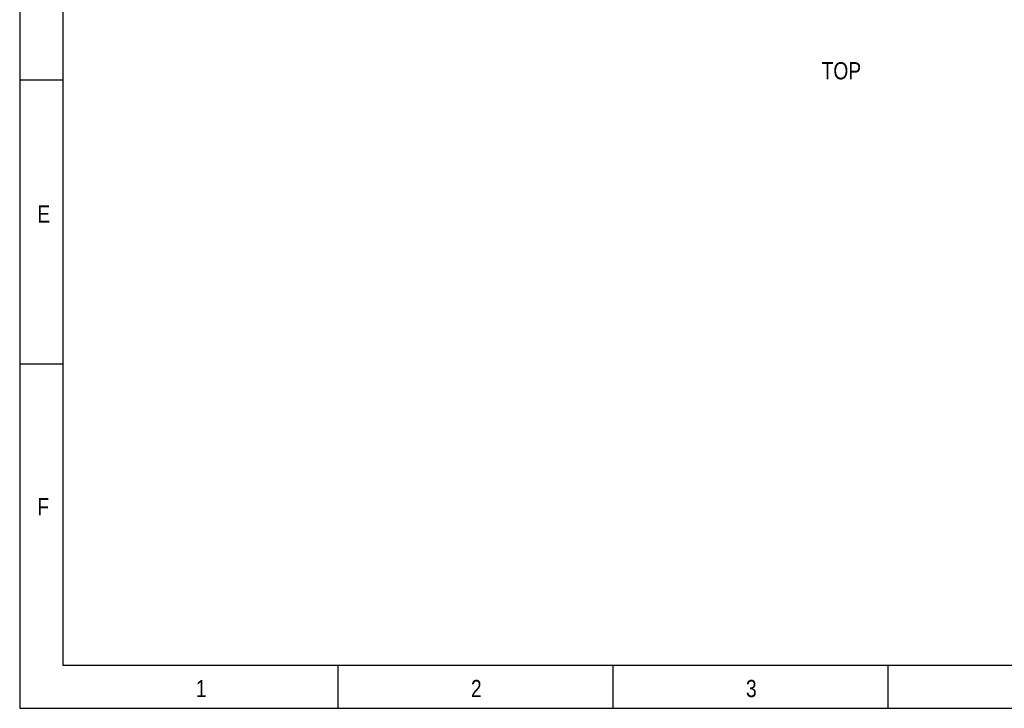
# Model space of a CAD drawing. Header units: millimetres. Extents: x 14844 to 15142, y 1964 to 2174.
# Tile 1 of 19: x 14844 to 14959, y 1964 to 2044. Entities that reach past the tile are written whole.
import ezdxf

# ---------------------------------------------------------------- set-up
doc = ezdxf.new("R2010")
doc.units = ezdxf.units.MM
doc.header["$LTSCALE"] = 30.734
doc.layers.add('01 实线', color=7, linetype='CONTINUOUS')
doc.layers.add('07 图框', color=15, linetype='CONTINUOUS')
doc.styles.add('ST1', font='arial.ttf', dxfattribs={"width": 0.8})

msp = doc.modelspace()

# ---------------------------------------------------------------- linework, layer by layer
at = {"layer": '07 图框'}
for p, q in [((14844.035, 2174.2673), (14844.035, 1964.2673)), ((14849.035, 2169.2673), (14849.035, 1969.2673)), ((14849.035, 2037.2673), (14844.035, 2037.2673)), ((14849.035, 2004.2673), (14844.035, 2004.2673)), ((14849.035, 1969.2673), (15136.035, 1969.2673)), ((14881.035, 1969.2673), (14881.035, 1964.2673)), ((14913.035, 1969.2673), (14913.035, 1964.2673)), ((14945.035, 1969.2673), (14945.035, 1964.2673)), ((14844.035, 1964.2673), (15141.035, 1964.2673))]:
    msp.add_line(p, q, dxfattribs=at)

# ---------------------------------------------------------------- texts
at = {"layer": '01 实线', "insert": (14937.333, 2039.3675), "char_height": 2, "width": 5.360834, "attachment_point": 1, "style": 'ST1'}
msp.add_mtext('TOP', dxfattribs=at)
at = {"layer": '07 图框', "char_height": 2, "width": 4.124945, "attachment_point": 1, "style": 'ST1'}
for s, insert in [('E', (14846.0909, 2022.7137)), ('F', (14846.0909, 1988.7137)), ('1', (14864.534, 1967.5629)), ('2', (14896.534, 1967.5629)), ('3', (14928.534, 1967.5629))]:
    msp.add_mtext(s, dxfattribs=dict(at, insert=insert))

doc.saveas('drawing.dxf')
